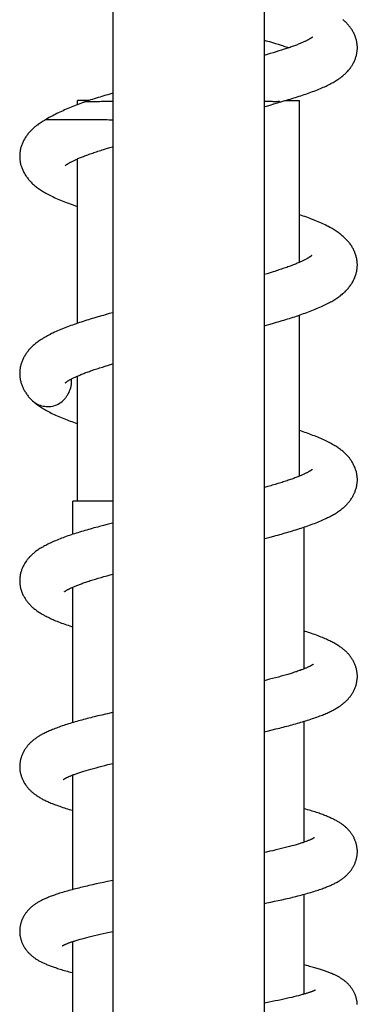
# Model space of a CAD drawing. Header units: millimetres. Extents: x 160 to 318, y 73 to 291.
# Tile 86 of 129: x 173 to 177, y 247 to 258. Entities that reach past the tile are written whole.
import ezdxf

# ---------------------------------------------------------------- set-up
doc = ezdxf.new("R2010")
doc.units = ezdxf.units.MM
doc.header["$LTSCALE"] = 30.734
doc.layers.get('0').update_dxf_attribs({"linetype": 'CONTINUOUS'})

msp = doc.modelspace()

# ---------------------------------------------------------------- linework, layer by layer
at = {"color": 7, "linetype": 'Continuous'}
for p, q in [((174.196, 268.693), (174.196, 243.137)), ((175.896, 268.693), (175.896, 243.137)), ((175.896, 257.417), (175.921, 257.41)), ((175.921, 257.41), (175.956, 257.4)), ((175.956, 257.4), (175.991, 257.39)), ((175.991, 257.39), (176.024, 257.38)), ((176.024, 257.38), (176.056, 257.37)), ((176.063, 257.295), (176.031, 257.285)), ((176.093, 257.304), (176.063, 257.295)), ((176.122, 257.314), (176.093, 257.304)), ((175.93, 257.256), (175.896, 257.246)), ((175.965, 257.266), (175.93, 257.256)), ((175.999, 257.276), (175.965, 257.266)), ((176.031, 257.285), (175.999, 257.276)), ((173.796, 256.692), (173.796, 256.737)), ((173.921, 256.737), (173.796, 256.737)), ((174.196, 256.82), (174.159, 256.809)), ((176.13, 256.737), (176.296, 256.737)), ((176.296, 254.92), (176.296, 256.737)), ((173.869, 256.72), (173.842, 256.71)), ((175.896, 256.666), (175.923, 256.674)), ((175.923, 256.674), (175.966, 256.687)), ((175.966, 256.687), (176.008, 256.7)), ((176.008, 256.7), (176.049, 256.713)), ((176.049, 256.713), (176.077, 256.722)), ((174.09, 256.188), (174.124, 256.198)), ((174.124, 256.198), (174.159, 256.209)), ((173.796, 254.234), (173.796, 256.082)), ((175.931, 254.792), (175.896, 254.782)), ((175.966, 254.803), (175.931, 254.792)), ((175.999, 254.813), (175.966, 254.803)), ((174.154, 254.343), (174.11, 254.33)), ((174.196, 254.354), (174.154, 254.343)), ((176.296, 252.517), (176.296, 254.327)), ((175.896, 254.207), (175.949, 254.222)), ((175.949, 254.222), (175.992, 254.234)), ((174.078, 253.743), (174.11, 253.754)), ((174.11, 253.754), (174.144, 253.764)), ((173.796, 252.237), (173.796, 253.641)), ((173.658, 253.565), (173.658, 253.565)), ((176.053, 252.433), (176.022, 252.424)), ((175.972, 252.409), (175.938, 252.4)), ((173.746, 251.863), (173.746, 252.237)), ((174.196, 252.237), (173.746, 252.237)), ((174.088, 251.962), (174.045, 251.951)), ((174.131, 251.973), (174.088, 251.962)), ((176.346, 250.35), (176.346, 251.944)), ((175.896, 251.814), (175.92, 251.82)), ((175.92, 251.82), (175.964, 251.831)), ((175.964, 251.831), (176.008, 251.843)), ((173.999, 251.36), (174.03, 251.369)), ((174.03, 251.369), (174.062, 251.379)), ((174.062, 251.379), (174.095, 251.388)), ((174.095, 251.388), (174.129, 251.398)), ((174.129, 251.398), (174.164, 251.407)), ((174.164, 251.407), (174.196, 251.416)), ((173.746, 249.747), (173.746, 251.27)), ((175.924, 250.224), (175.896, 250.217)), ((175.959, 250.233), (175.924, 250.224)), ((175.993, 250.241), (175.959, 250.233)), ((176.026, 250.25), (175.993, 250.241)), ((176.058, 250.258), (176.026, 250.25)), ((176.089, 250.267), (176.058, 250.258)), ((176.119, 250.275), (176.089, 250.267)), ((174.027, 249.822), (173.986, 249.812)), ((174.069, 249.832), (174.027, 249.822)), ((175.896, 249.644), (175.945, 249.655)), ((175.945, 249.655), (175.988, 249.665)), ((175.988, 249.665), (176.03, 249.675)), ((176.03, 249.675), (176.072, 249.686)), ((176.346, 248.402), (176.346, 249.761)), ((173.893, 249.208), (173.92, 249.216)), ((173.92, 249.216), (173.948, 249.224)), ((173.948, 249.224), (173.977, 249.232)), ((173.977, 249.232), (174.007, 249.24)), ((174.007, 249.24), (174.039, 249.249)), ((174.039, 249.249), (174.071, 249.257)), ((174.071, 249.257), (174.105, 249.266)), ((174.105, 249.266), (174.14, 249.274)), ((174.14, 249.274), (174.175, 249.283)), ((174.175, 249.283), (174.196, 249.288)), ((173.746, 247.871), (173.746, 249.159)), ((173.868, 249.201), (173.893, 249.208)), ((176.093, 248.33), (176.062, 248.323)), ((176.123, 248.338), (176.093, 248.33)), ((176.153, 248.345), (176.123, 248.338)), ((176.181, 248.353), (176.153, 248.345)), ((176.207, 248.36), (176.181, 248.353)), ((176.233, 248.367), (176.207, 248.36)), ((175.925, 248.292), (175.896, 248.286)), ((175.961, 248.3), (175.925, 248.292)), ((175.996, 248.307), (175.961, 248.3)), ((176.029, 248.315), (175.996, 248.307)), ((176.062, 248.323), (176.029, 248.315)), ((173.966, 247.924), (173.926, 247.915)), ((174.007, 247.933), (173.966, 247.924)), ((174.049, 247.942), (174.007, 247.933)), ((174.09, 247.95), (174.049, 247.942)), ((174.133, 247.959), (174.09, 247.95)), ((176.346, 246.694), (176.346, 247.817)), ((175.896, 247.713), (175.929, 247.72)), ((175.929, 247.72), (175.972, 247.729)), ((175.972, 247.729), (176.014, 247.738)), ((176.014, 247.738), (176.056, 247.747)), ((176.056, 247.747), (176.097, 247.756)), ((176.097, 247.756), (176.138, 247.765)), ((173.875, 247.325), (173.901, 247.332)), ((173.901, 247.332), (173.929, 247.339)), ((173.929, 247.339), (173.958, 247.346)), ((173.958, 247.346), (173.988, 247.353)), ((173.988, 247.353), (174.02, 247.361)), ((174.02, 247.361), (174.052, 247.368)), ((174.052, 247.368), (174.086, 247.376)), ((174.086, 247.376), (174.121, 247.384)), ((174.121, 247.384), (174.156, 247.391)), ((174.156, 247.391), (174.196, 247.4)), ((173.746, 246.235), (173.746, 247.287)), ((173.826, 247.311), (173.85, 247.318)), ((173.85, 247.318), (173.875, 247.325)), ((176.259, 246.671), (176.233, 246.665)), ((176.282, 246.677), (176.259, 246.671)), ((175.917, 246.598), (175.896, 246.594)), ((175.953, 246.605), (175.917, 246.598)), ((175.988, 246.612), (175.953, 246.605)), ((176.023, 246.618), (175.988, 246.612)), ((176.056, 246.625), (176.023, 246.618)), ((176.089, 246.632), (176.056, 246.625)), ((176.12, 246.639), (176.089, 246.632)), ((176.15, 246.645), (176.12, 246.639)), ((176.179, 246.652), (176.15, 246.645)), ((176.207, 246.658), (176.179, 246.652)), ((176.233, 246.665), (176.207, 246.658))]:
    msp.add_line(p, q, dxfattribs=at)
for points in [[(176.946, 257.331), (176.946, 257.338), (176.946, 257.347), (176.945, 257.355), (176.944, 257.364), (176.943, 257.373), (176.942, 257.382), (176.941, 257.391), (176.939, 257.4), (176.937, 257.409), (176.935, 257.418), (176.933, 257.427), (176.93, 257.436), (176.927, 257.445), (176.924, 257.454), (176.921, 257.463), (176.917, 257.471), (176.913, 257.48), (176.909, 257.489), (176.905, 257.498), (176.9, 257.506), (176.896, 257.515), (176.891, 257.523), (176.886, 257.531), (176.881, 257.539), (176.875, 257.547), (176.87, 257.555), (176.864, 257.563), (176.858, 257.57), (176.852, 257.578), (176.846, 257.585), (176.84, 257.593), (176.833, 257.6), (176.826, 257.607), (176.819, 257.614), (176.812, 257.621), (176.805, 257.628), (176.797, 257.635), (176.789, 257.641), (176.781, 257.648)], [(176.44, 257.45), (176.44, 257.45), (176.44, 257.45), (176.44, 257.45), (176.44, 257.45), (176.439, 257.449), (176.438, 257.449), (176.437, 257.448), (176.436, 257.447), (176.434, 257.446), (176.433, 257.444), (176.431, 257.443), (176.429, 257.442), (176.426, 257.44), (176.423, 257.438), (176.42, 257.436), (176.417, 257.434), (176.413, 257.432), (176.409, 257.43), (176.405, 257.427), (176.401, 257.425), (176.396, 257.422), (176.39, 257.419), (176.385, 257.416), (176.379, 257.413), (176.372, 257.41), (176.366, 257.407), (176.359, 257.403), (176.352, 257.4), (176.344, 257.397), (176.336, 257.393), (176.328, 257.389), (176.319, 257.386), (176.31, 257.382), (176.301, 257.378), (176.291, 257.374), (176.281, 257.37), (176.271, 257.366), (176.26, 257.362), (176.249, 257.358), (176.238, 257.353), (176.226, 257.349), (176.214, 257.345), (176.202, 257.341), (176.189, 257.336), (176.176, 257.332), (176.163, 257.327), (176.15, 257.323), (176.136, 257.318), (176.122, 257.314)], [(176.056, 257.37), (176.087, 257.361), (176.102, 257.356), (176.117, 257.351), (176.131, 257.346), (176.145, 257.342), (176.159, 257.337), (176.172, 257.333), (176.176, 257.331)], [(176.077, 256.722), (176.088, 256.725), (176.109, 256.731), (176.13, 256.737), (176.15, 256.743), (176.171, 256.749), (176.191, 256.755), (176.211, 256.761), (176.231, 256.767), (176.251, 256.773), (176.27, 256.78), (176.29, 256.786), (176.309, 256.792), (176.328, 256.798), (176.347, 256.805), (176.366, 256.811), (176.385, 256.818), (176.404, 256.824), (176.423, 256.831), (176.441, 256.838), (176.46, 256.845), (176.478, 256.852), (176.496, 256.859), (176.513, 256.866), (176.53, 256.873), (176.547, 256.88), (176.563, 256.887), (176.579, 256.894), (176.594, 256.901), (176.608, 256.908), (176.623, 256.915), (176.636, 256.922), (176.649, 256.929), (176.662, 256.936), (176.674, 256.942), (176.686, 256.949), (176.697, 256.956), (176.708, 256.962), (176.718, 256.969), (176.728, 256.975), (176.738, 256.982), (176.747, 256.989), (176.756, 256.995), (176.765, 257.002), (176.773, 257.008), (176.782, 257.015), (176.79, 257.022), (176.797, 257.029), (176.805, 257.035), (176.812, 257.042), (176.82, 257.049), (176.827, 257.056), (176.833, 257.063), (176.84, 257.07), (176.846, 257.078), (176.852, 257.085), (176.858, 257.092), (176.864, 257.1), (176.87, 257.108), (176.875, 257.116), (176.881, 257.124), (176.886, 257.132), (176.891, 257.14), (176.896, 257.148), (176.9, 257.157), (176.905, 257.165), (176.909, 257.174), (176.913, 257.183), (176.917, 257.191), (176.921, 257.2), (176.924, 257.209), (176.927, 257.218), (176.93, 257.227), (176.933, 257.236), (176.935, 257.245), (176.937, 257.254), (176.939, 257.263), (176.941, 257.272), (176.942, 257.281), (176.943, 257.29), (176.944, 257.299), (176.945, 257.308), (176.946, 257.316), (176.946, 257.325), (176.946, 257.331)], [(174.159, 256.809), (174.137, 256.803), (174.115, 256.797), (174.093, 256.79), (174.071, 256.784), (174.05, 256.777), (174.028, 256.771), (174.007, 256.764), (173.986, 256.758), (173.965, 256.751), (173.944, 256.745), (173.923, 256.738), (173.903, 256.731), (173.869, 256.72)], [(173.842, 256.71), (173.822, 256.702), (173.803, 256.694), (173.783, 256.687), (173.764, 256.679), (173.745, 256.672), (173.726, 256.664), (173.708, 256.656), (173.689, 256.648), (173.671, 256.64), (173.652, 256.632), (173.634, 256.624), (173.616, 256.616), (173.598, 256.608), (173.581, 256.599), (173.563, 256.591), (173.546, 256.582), (173.529, 256.573), (173.512, 256.564), (173.494, 256.555), (173.477, 256.546), (173.46, 256.536), (173.443, 256.526), (173.435, 256.521)], [(173.435, 256.521), (173.424, 256.515), (173.411, 256.508), (173.399, 256.5), (173.388, 256.493), (173.376, 256.485), (173.366, 256.478), (173.355, 256.471), (173.345, 256.463), (173.335, 256.456), (173.326, 256.448), (173.316, 256.441), (173.307, 256.433), (173.299, 256.425), (173.291, 256.418), (173.282, 256.41), (173.275, 256.402), (173.267, 256.395), (173.26, 256.387), (173.253, 256.379), (173.246, 256.371), (173.239, 256.363), (173.233, 256.354), (173.227, 256.346), (173.221, 256.338), (173.215, 256.329), (173.209, 256.32), (173.204, 256.312), (173.199, 256.303), (173.194, 256.294), (173.189, 256.285), (173.185, 256.276), (173.18, 256.267), (173.176, 256.258), (173.173, 256.248), (173.169, 256.239), (173.166, 256.229), (173.163, 256.22), (173.16, 256.211), (173.157, 256.201), (173.155, 256.192), (173.153, 256.182), (173.151, 256.173), (173.15, 256.164), (173.149, 256.154), (173.148, 256.145), (173.147, 256.136), (173.146, 256.127), (173.146, 256.118), (173.146, 256.111)], [(173.659, 256.006), (173.659, 256.006), (173.659, 256.006), (173.659, 256.006), (173.659, 256.006), (173.66, 256.007), (173.66, 256.007), (173.661, 256.008), (173.662, 256.009), (173.664, 256.01), (173.665, 256.011), (173.667, 256.013), (173.669, 256.014), (173.671, 256.016), (173.674, 256.018), (173.677, 256.02), (173.68, 256.022), (173.683, 256.024), (173.687, 256.026), (173.691, 256.029), (173.695, 256.031), (173.7, 256.034), (173.705, 256.037), (173.71, 256.04), (173.716, 256.044), (173.722, 256.047), (173.729, 256.05), (173.736, 256.054), (173.743, 256.057), (173.75, 256.061), (173.758, 256.065), (173.766, 256.069), (173.774, 256.073), (173.783, 256.077), (173.792, 256.081), (173.802, 256.085), (173.811, 256.089), (173.821, 256.093), (173.832, 256.097), (173.843, 256.102), (173.854, 256.106), (173.865, 256.111), (173.877, 256.115), (173.889, 256.12), (173.901, 256.125), (173.914, 256.129), (173.927, 256.134), (173.94, 256.139), (173.954, 256.143), (173.968, 256.148), (173.982, 256.153), (173.997, 256.158), (174.011, 256.163), (174.026, 256.168), (174.042, 256.173), (174.058, 256.178), (174.074, 256.183), (174.09, 256.188)], [(174.159, 256.209), (174.195, 256.219), (174.196, 256.22)], [(173.146, 256.111), (173.146, 256.105), (173.146, 256.096), (173.147, 256.086), (173.148, 256.077), (173.149, 256.068), (173.15, 256.059), (173.151, 256.05), (173.153, 256.04), (173.155, 256.031), (173.157, 256.021), (173.16, 256.012), (173.163, 256.003), (173.166, 255.993), (173.169, 255.984), (173.173, 255.974), (173.176, 255.965), (173.18, 255.956), (173.185, 255.947), (173.189, 255.937), (173.194, 255.928), (173.199, 255.919), (173.204, 255.911), (173.209, 255.902), (173.215, 255.893), (173.221, 255.885), (173.227, 255.876), (173.233, 255.868), (173.24, 255.859), (173.246, 255.851), (173.253, 255.843), (173.261, 255.835), (173.268, 255.827), (173.276, 255.819), (173.284, 255.811), (173.292, 255.803), (173.3, 255.796), (173.309, 255.788), (173.318, 255.78), (173.327, 255.773), (173.337, 255.765), (173.347, 255.758), (173.358, 255.75), (173.368, 255.743), (173.379, 255.735), (173.391, 255.727), (173.403, 255.72), (173.416, 255.712), (173.429, 255.705), (173.442, 255.697), (173.456, 255.689), (173.471, 255.682), (173.486, 255.674), (173.501, 255.666), (173.518, 255.658), (173.534, 255.65), (173.551, 255.642), (173.569, 255.634), (173.587, 255.627), (173.605, 255.619), (173.623, 255.612), (173.642, 255.604), (173.66, 255.597), (173.679, 255.59), (173.697, 255.583), (173.716, 255.576), (173.735, 255.569), (173.754, 255.562), (173.774, 255.555), (173.793, 255.549), (173.796, 255.548)], [(176.946, 254.891), (176.946, 254.898), (176.945, 254.907), (176.945, 254.916), (176.944, 254.925), (176.943, 254.934), (176.942, 254.943), (176.94, 254.952), (176.939, 254.962), (176.937, 254.971), (176.934, 254.981), (176.932, 254.99), (176.929, 254.999), (176.926, 255.009), (176.923, 255.018), (176.919, 255.028), (176.916, 255.037), (176.912, 255.046), (176.907, 255.055), (176.903, 255.064), (176.898, 255.074), (176.893, 255.083), (176.888, 255.091), (176.883, 255.1), (176.877, 255.109), (176.871, 255.117), (176.865, 255.126), (176.859, 255.134), (176.853, 255.142), (176.846, 255.15), (176.839, 255.158), (176.832, 255.166), (176.825, 255.174), (176.818, 255.181), (176.81, 255.189), (176.802, 255.196), (176.794, 255.204), (176.786, 255.211), (176.777, 255.219), (176.768, 255.226), (176.759, 255.234), (176.749, 255.241), (176.74, 255.248), (176.729, 255.255), (176.719, 255.263), (176.708, 255.27), (176.697, 255.277), (176.685, 255.284), (176.673, 255.291), (176.661, 255.299), (176.648, 255.306), (176.635, 255.313), (176.621, 255.321), (176.606, 255.328), (176.591, 255.336), (176.575, 255.344), (176.558, 255.351), (176.541, 255.359), (176.524, 255.367), (176.506, 255.375), (176.487, 255.383), (176.469, 255.39), (176.451, 255.398), (176.432, 255.405), (176.414, 255.412), (176.395, 255.419), (176.376, 255.426), (176.357, 255.433), (176.338, 255.44), (176.319, 255.446), (176.3, 255.453), (176.296, 255.454)], [(176.433, 254.996), (176.434, 254.996), (176.433, 254.996), (176.433, 254.996), (176.433, 254.996), (176.432, 254.995), (176.432, 254.995), (176.431, 254.994), (176.43, 254.993), (176.428, 254.992), (176.427, 254.991), (176.425, 254.989), (176.423, 254.988), (176.421, 254.986), (176.418, 254.984), (176.415, 254.982), (176.412, 254.98), (176.409, 254.978), (176.405, 254.976), (176.401, 254.973), (176.397, 254.97), (176.392, 254.968), (176.387, 254.965), (176.381, 254.962), (176.376, 254.958), (176.369, 254.955), (176.363, 254.952), (176.356, 254.948), (176.349, 254.944), (176.341, 254.941), (176.333, 254.937), (176.325, 254.933), (176.317, 254.929), (176.308, 254.925), (176.299, 254.921), (176.29, 254.917), (176.28, 254.913), (176.27, 254.909), (176.259, 254.904), (176.249, 254.9), (176.238, 254.896), (176.226, 254.891), (176.215, 254.887), (176.203, 254.882), (176.19, 254.877), (176.177, 254.873), (176.164, 254.868), (176.151, 254.863), (176.137, 254.858), (176.123, 254.853), (176.109, 254.849), (176.094, 254.844), (176.079, 254.839), (176.063, 254.834), (176.048, 254.828), (176.032, 254.823), (176.016, 254.818), (175.999, 254.813)], [(175.992, 254.234), (176.014, 254.24), (176.035, 254.246), (176.056, 254.252), (176.078, 254.258), (176.099, 254.265), (176.119, 254.271), (176.14, 254.277), (176.161, 254.284), (176.181, 254.29), (176.202, 254.296), (176.222, 254.303), (176.242, 254.309), (176.262, 254.316), (176.282, 254.322), (176.301, 254.329), (176.321, 254.336), (176.34, 254.343), (176.359, 254.349), (176.378, 254.356), (176.397, 254.363), (176.415, 254.37), (176.434, 254.377), (176.452, 254.384), (176.47, 254.392), (176.488, 254.399), (176.506, 254.407), (176.524, 254.414), (176.541, 254.422), (176.557, 254.43), (176.573, 254.437), (176.589, 254.445), (176.604, 254.452), (176.618, 254.46), (176.632, 254.467), (176.645, 254.474), (176.658, 254.481), (176.67, 254.488), (176.682, 254.495), (176.693, 254.502), (176.704, 254.509), (176.715, 254.516), (176.726, 254.524), (176.736, 254.531), (176.746, 254.538), (176.755, 254.545), (176.765, 254.553), (176.774, 254.56), (176.783, 254.568), (176.792, 254.575), (176.8, 254.583), (176.808, 254.59), (176.816, 254.598), (176.824, 254.606), (176.831, 254.614), (176.838, 254.622), (176.845, 254.631), (176.852, 254.639), (176.859, 254.647), (176.865, 254.656), (176.871, 254.665), (176.877, 254.673), (176.883, 254.682), (176.888, 254.691), (176.894, 254.7), (176.898, 254.709), (176.903, 254.718), (176.907, 254.727), (176.912, 254.736), (176.916, 254.745), (176.919, 254.754), (176.923, 254.764), (176.926, 254.773), (176.929, 254.783), (176.932, 254.792), (176.934, 254.801), (176.937, 254.811), (176.939, 254.82), (176.94, 254.829), (176.942, 254.839), (176.943, 254.848), (176.944, 254.857), (176.945, 254.866), (176.945, 254.875), (176.946, 254.884), (176.946, 254.891)], [(174.11, 254.33), (174.089, 254.324), (174.067, 254.318), (174.046, 254.312), (174.025, 254.306), (174.003, 254.3), (173.982, 254.293), (173.962, 254.287), (173.941, 254.281), (173.92, 254.274), (173.9, 254.268), (173.879, 254.261), (173.859, 254.255), (173.839, 254.248), (173.819, 254.242), (173.799, 254.235), (173.78, 254.228), (173.76, 254.222), (173.741, 254.215), (173.722, 254.208), (173.703, 254.201), (173.684, 254.194), (173.666, 254.187), (173.647, 254.18), (173.628, 254.172), (173.61, 254.165), (173.591, 254.157), (173.573, 254.149), (173.555, 254.141), (173.538, 254.133), (173.521, 254.125), (173.505, 254.118), (173.49, 254.11), (173.475, 254.102), (173.461, 254.095), (173.447, 254.088), (173.434, 254.08), (173.422, 254.073), (173.41, 254.066), (173.398, 254.058), (173.387, 254.051), (173.376, 254.044), (173.365, 254.037), (173.355, 254.029), (173.345, 254.022), (173.335, 254.015), (173.326, 254.007), (173.316, 254), (173.308, 253.993), (173.299, 253.985), (173.291, 253.978), (173.283, 253.97), (173.275, 253.962), (173.268, 253.955), (173.261, 253.947), (173.254, 253.939), (173.247, 253.931), (173.24, 253.923), (173.234, 253.915), (173.228, 253.907), (173.222, 253.898), (173.216, 253.89), (173.21, 253.881), (173.205, 253.872), (173.199, 253.863), (173.194, 253.854), (173.19, 253.845), (173.185, 253.836), (173.181, 253.827), (173.177, 253.817), (173.173, 253.808), (173.169, 253.799), (173.166, 253.789), (173.163, 253.78), (173.16, 253.77), (173.158, 253.761), (173.155, 253.751), (173.153, 253.742), (173.152, 253.732), (173.15, 253.723), (173.149, 253.714), (173.148, 253.705), (173.147, 253.695), (173.146, 253.686), (173.146, 253.677), (173.146, 253.671)], [(174.144, 253.764), (174.179, 253.774), (174.196, 253.779)], [(173.146, 253.671), (173.146, 253.664), (173.146, 253.655), (173.147, 253.646), (173.148, 253.637), (173.149, 253.627), (173.15, 253.618), (173.151, 253.609), (173.153, 253.599), (173.155, 253.59), (173.158, 253.58), (173.16, 253.571), (173.163, 253.561), (173.166, 253.552), (173.169, 253.543), (173.173, 253.533), (173.177, 253.524), (173.181, 253.515), (173.185, 253.505), (173.189, 253.496), (173.194, 253.487), (173.199, 253.478), (173.204, 253.469), (173.21, 253.46), (173.216, 253.452), (173.221, 253.443), (173.228, 253.434), (173.234, 253.426), (173.241, 253.417), (173.247, 253.409), (173.254, 253.401), (173.262, 253.393), (173.269, 253.385), (173.277, 253.377), (173.284, 253.37)], [(173.658, 253.565), (173.659, 253.565), (173.659, 253.565), (173.659, 253.566), (173.66, 253.566), (173.661, 253.567), (173.662, 253.568), (173.663, 253.569), (173.664, 253.57), (173.666, 253.571), (173.668, 253.573), (173.67, 253.574), (173.672, 253.576), (173.675, 253.578), (173.678, 253.58), (173.681, 253.582), (173.685, 253.584), (173.688, 253.587), (173.692, 253.589), (173.697, 253.592), (173.702, 253.595), (173.707, 253.598), (173.713, 253.601), (173.718, 253.604), (173.725, 253.607), (173.731, 253.611), (173.738, 253.614), (173.745, 253.618), (173.753, 253.622), (173.761, 253.625), (173.769, 253.629), (173.777, 253.633), (173.786, 253.637), (173.795, 253.641), (173.804, 253.645), (173.814, 253.649), (173.824, 253.653), (173.834, 253.658), (173.845, 253.662), (173.856, 253.666), (173.868, 253.671), (173.88, 253.676), (173.892, 253.68), (173.904, 253.685), (173.917, 253.689), (173.93, 253.694), (173.943, 253.699), (173.957, 253.704), (173.971, 253.709), (173.986, 253.714), (174, 253.718), (174.015, 253.723), (174.03, 253.728), (174.046, 253.733), (174.062, 253.738), (174.078, 253.743)], [(173.284, 253.37), (173.291, 253.363), (173.3, 253.355), (173.309, 253.348), (173.318, 253.34), (173.327, 253.332), (173.337, 253.325), (173.347, 253.317), (173.357, 253.31), (173.368, 253.302), (173.379, 253.295), (173.391, 253.287), (173.403, 253.28), (173.415, 253.272), (173.428, 253.265), (173.441, 253.257), (173.455, 253.249), (173.47, 253.242), (173.485, 253.234), (173.5, 253.226), (173.517, 253.218), (173.534, 253.21), (173.551, 253.202), (173.569, 253.194), (173.587, 253.187), (173.605, 253.179), (173.624, 253.171), (173.642, 253.164), (173.66, 253.157), (173.679, 253.15), (173.697, 253.143), (173.716, 253.136), (173.734, 253.129), (173.753, 253.122), (173.772, 253.116), (173.791, 253.109), (173.796, 253.108)], [(176.946, 252.476), (176.946, 252.482), (176.946, 252.491), (176.945, 252.5), (176.944, 252.509), (176.943, 252.518), (176.942, 252.527), (176.941, 252.536), (176.939, 252.545), (176.937, 252.554), (176.935, 252.564), (176.932, 252.573), (176.93, 252.582), (176.927, 252.591), (176.923, 252.6), (176.92, 252.61), (176.916, 252.619), (176.912, 252.628), (176.908, 252.637), (176.904, 252.645), (176.899, 252.654), (176.895, 252.663), (176.89, 252.671), (176.884, 252.68), (176.879, 252.688), (176.873, 252.697), (176.868, 252.705), (176.862, 252.713), (176.856, 252.721), (176.849, 252.729), (176.843, 252.736), (176.836, 252.744), (176.829, 252.752), (176.822, 252.759), (176.814, 252.767), (176.806, 252.774), (176.799, 252.781), (176.79, 252.789), (176.782, 252.796), (176.773, 252.803), (176.764, 252.81), (176.755, 252.817), (176.745, 252.824), (176.735, 252.831), (176.725, 252.838), (176.714, 252.845), (176.703, 252.852), (176.692, 252.859), (176.681, 252.866), (176.668, 252.873), (176.656, 252.88), (176.643, 252.887), (176.629, 252.894), (176.615, 252.902), (176.6, 252.909), (176.585, 252.916), (176.569, 252.924), (176.552, 252.931), (176.535, 252.939), (176.518, 252.946), (176.5, 252.953), (176.482, 252.961), (176.464, 252.968), (176.446, 252.975), (176.428, 252.982), (176.41, 252.988), (176.392, 252.995), (176.373, 253.002), (176.354, 253.008), (176.336, 253.015), (176.316, 253.021), (176.297, 253.028), (176.296, 253.028)], [(176.439, 252.592), (176.439, 252.592), (176.439, 252.592), (176.439, 252.592), (176.438, 252.591), (176.438, 252.591), (176.437, 252.59), (176.437, 252.59), (176.436, 252.589), (176.434, 252.588), (176.433, 252.587), (176.431, 252.586), (176.43, 252.585), (176.428, 252.583), (176.425, 252.581), (176.423, 252.58), (176.42, 252.578), (176.417, 252.576), (176.413, 252.574), (176.409, 252.572), (176.405, 252.569), (176.401, 252.567), (176.396, 252.564), (176.391, 252.561), (176.385, 252.558), (176.38, 252.555), (176.373, 252.552), (176.367, 252.549), (176.36, 252.545), (176.353, 252.542), (176.346, 252.539), (176.338, 252.535), (176.33, 252.532), (176.322, 252.528), (176.313, 252.524), (176.304, 252.52), (176.295, 252.517), (176.285, 252.513), (176.275, 252.509), (176.264, 252.504), (176.254, 252.5), (176.242, 252.496), (176.231, 252.492), (176.219, 252.488), (176.207, 252.483), (176.195, 252.479), (176.182, 252.474), (176.169, 252.47), (176.155, 252.465), (176.141, 252.461), (176.127, 252.456), (176.113, 252.452), (176.099, 252.447), (176.084, 252.442), (176.069, 252.438), (176.053, 252.433)], [(176.022, 252.424), (175.989, 252.414), (175.972, 252.409)], [(176.008, 251.843), (176.029, 251.849), (176.05, 251.855), (176.072, 251.86), (176.093, 251.866), (176.113, 251.872), (176.134, 251.878), (176.154, 251.884), (176.175, 251.89), (176.195, 251.896), (176.215, 251.902), (176.235, 251.908), (176.255, 251.914), (176.275, 251.92), (176.294, 251.927), (176.314, 251.933), (176.333, 251.939), (176.352, 251.946), (176.371, 251.952), (176.39, 251.959), (176.409, 251.966), (176.428, 251.972), (176.446, 251.979), (176.464, 251.986), (176.482, 251.993), (176.5, 252), (176.517, 252.007), (176.534, 252.014), (176.551, 252.022), (176.567, 252.029), (176.583, 252.036), (176.598, 252.043), (176.612, 252.05), (176.626, 252.057), (176.639, 252.064), (176.652, 252.071), (176.665, 252.078), (176.677, 252.084), (176.688, 252.091), (176.699, 252.098), (176.71, 252.105), (176.721, 252.111), (176.731, 252.118), (176.741, 252.125), (176.75, 252.132), (176.759, 252.139), (176.768, 252.146), (176.777, 252.153), (176.785, 252.159), (176.793, 252.166), (176.801, 252.173), (176.809, 252.181), (176.816, 252.188), (176.823, 252.195), (176.83, 252.202), (176.837, 252.21), (176.844, 252.217), (176.85, 252.224), (176.856, 252.232), (176.862, 252.24), (176.868, 252.248), (176.874, 252.256), (176.879, 252.264), (176.885, 252.272), (176.89, 252.28), (176.895, 252.289), (176.899, 252.298), (176.904, 252.306), (176.908, 252.315), (176.912, 252.324), (176.916, 252.333), (176.92, 252.342), (176.923, 252.351), (176.927, 252.361), (176.93, 252.37), (176.932, 252.379), (176.935, 252.388), (176.937, 252.397), (176.939, 252.407), (176.941, 252.416), (176.942, 252.425), (176.943, 252.434), (176.944, 252.443), (176.945, 252.452), (176.946, 252.461), (176.946, 252.469), (176.946, 252.476)], [(175.938, 252.4), (175.902, 252.39), (175.896, 252.388)], [(174.196, 251.99), (174.174, 251.985), (174.131, 251.973)], [(174.045, 251.951), (174.024, 251.945), (174.003, 251.94), (173.982, 251.934), (173.961, 251.928), (173.941, 251.922), (173.92, 251.916), (173.9, 251.911), (173.88, 251.905), (173.86, 251.899), (173.84, 251.893), (173.821, 251.887), (173.801, 251.881), (173.782, 251.875), (173.763, 251.869), (173.744, 251.863), (173.725, 251.856), (173.707, 251.85), (173.688, 251.844), (173.67, 251.837), (173.652, 251.831), (173.634, 251.824), (173.617, 251.818), (173.6, 251.811), (173.583, 251.805), (173.567, 251.798), (173.551, 251.791), (173.535, 251.785), (173.52, 251.778), (173.505, 251.772), (173.491, 251.765), (173.477, 251.759), (173.464, 251.752), (173.452, 251.746), (173.439, 251.739), (173.427, 251.733), (173.416, 251.727), (173.405, 251.72), (173.394, 251.714), (173.383, 251.708), (173.373, 251.702), (173.363, 251.695), (173.354, 251.689), (173.344, 251.682), (173.335, 251.676), (173.326, 251.669), (173.318, 251.662), (173.309, 251.656), (173.301, 251.649), (173.294, 251.642), (173.286, 251.636), (173.279, 251.629), (173.271, 251.622), (173.265, 251.615), (173.258, 251.608), (173.251, 251.6), (173.245, 251.593), (173.239, 251.586), (173.233, 251.578), (173.227, 251.571), (173.221, 251.563), (173.216, 251.555), (173.211, 251.548), (173.205, 251.54), (173.2, 251.531), (173.196, 251.523), (173.191, 251.515), (173.187, 251.506), (173.183, 251.498), (173.179, 251.489), (173.175, 251.48), (173.171, 251.472), (173.168, 251.463), (173.165, 251.454), (173.162, 251.445), (173.159, 251.436), (173.157, 251.427), (173.155, 251.418), (173.153, 251.409), (173.151, 251.4), (173.15, 251.391), (173.149, 251.382), (173.148, 251.373), (173.147, 251.365), (173.146, 251.356), (173.146, 251.348), (173.146, 251.341)], [(173.146, 251.341), (173.146, 251.335), (173.146, 251.326), (173.147, 251.317), (173.148, 251.309), (173.149, 251.3), (173.15, 251.291), (173.151, 251.282), (173.153, 251.273), (173.155, 251.264), (173.157, 251.255), (173.159, 251.246), (173.162, 251.237), (173.165, 251.228), (173.168, 251.219), (173.171, 251.211), (173.175, 251.202), (173.179, 251.193), (173.183, 251.184), (173.187, 251.176), (173.191, 251.167), (173.196, 251.159), (173.201, 251.151), (173.206, 251.143), (173.211, 251.135), (173.216, 251.127), (173.221, 251.119), (173.227, 251.112), (173.233, 251.104), (173.238, 251.097), (173.244, 251.09), (173.251, 251.083), (173.257, 251.076), (173.263, 251.069), (173.27, 251.062), (173.277, 251.056), (173.284, 251.049), (173.291, 251.042), (173.299, 251.036), (173.307, 251.029), (173.315, 251.023), (173.323, 251.016), (173.331, 251.01), (173.34, 251.004), (173.349, 250.997), (173.358, 250.991), (173.368, 250.985), (173.377, 250.979), (173.387, 250.973), (173.398, 250.967), (173.408, 250.96), (173.42, 250.954), (173.431, 250.948), (173.443, 250.942), (173.455, 250.936), (173.467, 250.93), (173.48, 250.924), (173.494, 250.917), (173.507, 250.911), (173.522, 250.905), (173.536, 250.899), (173.551, 250.892), (173.567, 250.886), (173.583, 250.879), (173.6, 250.873), (173.618, 250.866), (173.636, 250.86), (173.654, 250.853), (173.673, 250.847), (173.691, 250.84), (173.71, 250.834), (173.729, 250.828), (173.746, 250.822)], [(173.649, 251.217), (173.649, 251.217), (173.649, 251.217), (173.649, 251.217), (173.649, 251.217), (173.65, 251.217), (173.65, 251.218), (173.651, 251.218), (173.652, 251.219), (173.653, 251.22), (173.655, 251.221), (173.656, 251.222), (173.658, 251.224), (173.66, 251.225), (173.663, 251.227), (173.665, 251.228), (173.668, 251.23), (173.671, 251.232), (173.675, 251.234), (173.678, 251.236), (173.682, 251.238), (173.686, 251.241), (173.691, 251.243), (173.695, 251.245), (173.7, 251.248), (173.706, 251.251), (173.711, 251.254), (173.717, 251.257), (173.724, 251.26), (173.731, 251.263), (173.738, 251.266), (173.746, 251.27), (173.754, 251.273), (173.763, 251.277), (173.771, 251.281), (173.78, 251.284), (173.79, 251.288), (173.8, 251.292), (173.81, 251.296), (173.82, 251.3), (173.831, 251.304), (173.842, 251.308), (173.853, 251.312), (173.865, 251.316), (173.877, 251.32), (173.889, 251.325), (173.901, 251.329), (173.914, 251.333), (173.928, 251.338), (173.941, 251.342), (173.955, 251.346), (173.97, 251.351), (173.984, 251.356), (173.999, 251.36)], [(176.946, 250.266), (176.946, 250.273), (176.946, 250.281), (176.945, 250.289), (176.944, 250.298), (176.943, 250.306), (176.942, 250.315), (176.941, 250.324), (176.939, 250.333), (176.937, 250.341), (176.935, 250.35), (176.933, 250.359), (176.93, 250.368), (176.928, 250.376), (176.925, 250.385), (176.921, 250.394), (176.918, 250.402), (176.914, 250.411), (176.91, 250.419), (176.906, 250.427), (176.902, 250.436), (176.898, 250.444), (176.893, 250.452), (176.888, 250.46), (176.883, 250.467), (176.878, 250.475), (176.873, 250.482), (176.868, 250.49), (176.862, 250.497), (176.857, 250.504), (176.851, 250.511), (176.845, 250.518), (176.839, 250.524), (176.832, 250.531), (176.826, 250.538), (176.819, 250.544), (176.812, 250.551), (176.805, 250.557), (176.798, 250.563), (176.791, 250.57), (176.783, 250.576), (176.775, 250.582), (176.767, 250.588), (176.759, 250.594), (176.75, 250.6), (176.741, 250.606), (176.732, 250.612), (176.723, 250.618), (176.713, 250.624), (176.703, 250.63), (176.693, 250.636), (176.682, 250.642), (176.671, 250.647), (176.66, 250.653), (176.648, 250.659), (176.636, 250.665), (176.624, 250.671), (176.611, 250.677), (176.598, 250.683), (176.584, 250.689), (176.569, 250.695), (176.554, 250.702), (176.538, 250.708), (176.521, 250.715), (176.504, 250.721), (176.486, 250.728), (176.468, 250.735), (176.45, 250.741), (176.431, 250.747), (176.413, 250.754), (176.395, 250.76), (176.376, 250.766), (176.358, 250.771), (176.346, 250.775)], [(176.45, 250.403), (176.45, 250.403), (176.45, 250.403), (176.45, 250.402), (176.449, 250.402), (176.449, 250.402), (176.448, 250.401), (176.447, 250.4), (176.446, 250.399), (176.444, 250.398), (176.443, 250.397), (176.441, 250.396), (176.438, 250.395), (176.436, 250.393), (176.433, 250.392), (176.43, 250.39), (176.427, 250.388), (176.424, 250.386), (176.42, 250.384), (176.416, 250.382), (176.411, 250.379), (176.406, 250.377), (176.401, 250.374), (176.395, 250.372), (176.389, 250.369), (176.383, 250.366), (176.377, 250.363), (176.37, 250.36), (176.363, 250.357), (176.355, 250.354), (176.348, 250.351), (176.34, 250.348), (176.331, 250.344), (176.322, 250.341), (176.313, 250.338), (176.303, 250.334), (176.293, 250.331), (176.283, 250.327), (176.273, 250.323), (176.262, 250.319), (176.25, 250.316), (176.239, 250.312), (176.227, 250.308), (176.214, 250.304), (176.202, 250.3), (176.189, 250.296), (176.175, 250.292), (176.162, 250.288), (176.148, 250.284), (176.134, 250.279), (176.119, 250.275)], [(176.072, 249.686), (176.093, 249.691), (176.113, 249.696), (176.134, 249.701), (176.154, 249.707), (176.174, 249.712), (176.194, 249.717), (176.213, 249.722), (176.233, 249.728), (176.253, 249.733), (176.272, 249.739), (176.291, 249.744), (176.31, 249.75), (176.329, 249.756), (176.348, 249.761), (176.367, 249.767), (176.385, 249.773), (176.404, 249.779), (176.422, 249.785), (176.44, 249.791), (176.458, 249.797), (176.476, 249.803), (176.492, 249.809), (176.509, 249.815), (176.524, 249.821), (176.539, 249.827), (176.553, 249.832), (176.567, 249.838), (176.58, 249.843), (176.593, 249.849), (176.606, 249.854), (176.618, 249.86), (176.629, 249.865), (176.641, 249.871), (176.652, 249.876), (176.663, 249.882), (176.673, 249.887), (176.684, 249.893), (176.694, 249.898), (176.703, 249.904), (176.713, 249.909), (176.722, 249.915), (176.731, 249.92), (176.74, 249.926), (176.748, 249.932), (176.756, 249.937), (176.764, 249.943), (176.772, 249.949), (176.78, 249.955), (176.787, 249.961), (176.795, 249.967), (176.802, 249.973), (176.809, 249.979), (176.815, 249.985), (176.822, 249.991), (176.829, 249.998), (176.835, 250.004), (176.841, 250.011), (176.847, 250.017), (176.852, 250.024), (176.858, 250.031), (176.864, 250.038), (176.869, 250.045), (176.874, 250.052), (176.879, 250.059), (176.884, 250.067), (176.889, 250.074), (176.894, 250.082), (176.898, 250.09), (176.903, 250.098), (176.907, 250.106), (176.911, 250.114), (176.915, 250.123), (176.918, 250.131), (176.922, 250.14), (176.925, 250.148), (176.928, 250.157), (176.931, 250.166), (176.933, 250.174), (176.935, 250.183), (176.938, 250.192), (176.939, 250.201), (176.941, 250.209), (176.942, 250.218), (176.943, 250.226), (176.944, 250.235), (176.945, 250.243), (176.946, 250.252), (176.946, 250.26), (176.946, 250.266)], [(173.986, 249.812), (173.965, 249.806), (173.945, 249.801), (173.925, 249.796), (173.905, 249.791), (173.885, 249.786), (173.865, 249.781), (173.846, 249.775), (173.826, 249.77), (173.807, 249.765), (173.788, 249.759), (173.769, 249.754), (173.75, 249.748), (173.732, 249.743), (173.714, 249.737), (173.695, 249.732), (173.677, 249.726), (173.659, 249.72), (173.642, 249.715), (173.624, 249.709), (173.607, 249.703), (173.591, 249.697), (173.574, 249.691), (173.559, 249.685), (173.544, 249.68), (173.53, 249.674), (173.516, 249.669), (173.503, 249.663), (173.49, 249.658), (173.478, 249.653), (173.466, 249.647), (173.454, 249.642), (173.443, 249.637), (173.432, 249.632), (173.422, 249.626), (173.411, 249.621), (173.401, 249.616), (173.392, 249.61), (173.382, 249.605), (173.373, 249.6), (173.364, 249.594), (173.355, 249.589), (173.347, 249.583), (173.338, 249.578), (173.33, 249.572), (173.323, 249.567), (173.315, 249.561), (173.307, 249.556), (173.3, 249.55), (173.293, 249.544), (173.286, 249.538), (173.28, 249.532), (173.273, 249.526), (173.267, 249.52), (173.26, 249.514), (173.254, 249.508), (173.248, 249.501), (173.243, 249.495), (173.237, 249.488), (173.232, 249.482), (173.226, 249.475), (173.221, 249.468), (173.216, 249.461), (173.211, 249.454), (173.206, 249.447), (173.202, 249.44), (173.197, 249.432), (173.193, 249.424), (173.188, 249.416), (173.184, 249.409), (173.18, 249.4), (173.177, 249.392), (173.173, 249.384), (173.17, 249.376), (173.167, 249.367), (173.164, 249.359), (173.161, 249.35), (173.159, 249.342), (173.156, 249.333), (173.154, 249.325), (173.152, 249.316), (173.151, 249.308), (173.15, 249.299), (173.148, 249.291), (173.148, 249.282), (173.147, 249.274), (173.146, 249.266), (173.146, 249.258), (173.146, 249.251)], [(174.133, 249.847), (174.112, 249.842), (174.069, 249.832)], [(174.196, 249.861), (174.176, 249.857), (174.133, 249.847)], [(173.146, 249.251), (173.146, 249.245), (173.146, 249.237), (173.147, 249.229), (173.147, 249.221), (173.148, 249.213), (173.149, 249.204), (173.151, 249.196), (173.152, 249.187), (173.154, 249.179), (173.156, 249.17), (173.158, 249.162), (173.161, 249.153), (173.164, 249.145), (173.166, 249.136), (173.17, 249.128), (173.173, 249.119), (173.176, 249.111), (173.18, 249.103), (173.184, 249.095), (173.188, 249.087), (173.192, 249.079), (173.197, 249.072), (173.201, 249.064), (173.206, 249.057), (173.211, 249.049), (173.216, 249.042), (173.221, 249.035), (173.226, 249.029), (173.231, 249.022), (173.236, 249.015), (173.242, 249.009), (173.247, 249.003), (173.253, 248.997), (173.259, 248.991), (173.265, 248.985), (173.271, 248.979), (173.277, 248.973), (173.284, 248.967), (173.29, 248.962), (173.297, 248.956), (173.305, 248.95), (173.312, 248.944), (173.32, 248.939), (173.328, 248.933), (173.336, 248.927), (173.344, 248.922), (173.353, 248.916), (173.361, 248.911), (173.37, 248.906), (173.379, 248.9), (173.389, 248.895), (173.398, 248.89), (173.408, 248.884), (173.419, 248.879), (173.429, 248.874), (173.44, 248.869), (173.451, 248.864), (173.462, 248.859), (173.473, 248.854), (173.485, 248.848), (173.498, 248.843), (173.51, 248.838), (173.523, 248.833), (173.537, 248.828), (173.551, 248.822), (173.566, 248.817), (173.582, 248.811), (173.598, 248.806), (173.614, 248.8), (173.631, 248.794), (173.649, 248.788), (173.667, 248.783), (173.685, 248.777), (173.703, 248.771), (173.722, 248.766), (173.74, 248.761), (173.746, 248.759)], [(173.637, 249.107), (173.637, 249.107), (173.637, 249.107), (173.637, 249.107), (173.637, 249.107), (173.638, 249.107), (173.639, 249.108), (173.64, 249.109), (173.641, 249.109), (173.642, 249.11), (173.644, 249.111), (173.646, 249.112), (173.648, 249.114), (173.65, 249.115), (173.652, 249.116), (173.655, 249.118), (173.658, 249.12), (173.662, 249.121), (173.665, 249.123), (173.669, 249.125), (173.674, 249.128), (173.678, 249.13), (173.684, 249.132), (173.689, 249.135), (173.695, 249.138), (173.701, 249.14), (173.707, 249.143), (173.714, 249.146), (173.721, 249.149), (173.729, 249.152), (173.737, 249.155), (173.745, 249.158), (173.753, 249.162), (173.762, 249.165), (173.771, 249.168), (173.781, 249.172), (173.791, 249.175), (173.801, 249.179), (173.811, 249.182), (173.822, 249.186), (173.833, 249.189), (173.845, 249.193), (173.856, 249.197), (173.868, 249.201)], [(176.946, 248.296), (176.946, 248.303), (176.946, 248.311), (176.945, 248.319), (176.944, 248.327), (176.944, 248.335), (176.942, 248.343), (176.941, 248.351), (176.94, 248.36), (176.938, 248.368), (176.936, 248.377), (176.934, 248.385), (176.931, 248.393), (176.929, 248.402), (176.926, 248.41), (176.923, 248.418), (176.919, 248.426), (176.916, 248.434), (176.912, 248.442), (176.909, 248.45), (176.905, 248.458), (176.901, 248.465), (176.896, 248.473), (176.892, 248.48), (176.887, 248.487), (176.883, 248.494), (176.878, 248.501), (176.873, 248.508), (176.868, 248.514), (176.863, 248.521), (176.858, 248.527), (176.853, 248.533), (176.847, 248.539), (176.842, 248.545), (176.836, 248.551), (176.83, 248.557), (176.824, 248.563), (176.818, 248.568), (176.812, 248.574), (176.805, 248.58), (176.799, 248.585), (176.792, 248.59), (176.785, 248.596), (176.778, 248.601), (176.771, 248.606), (176.763, 248.611), (176.756, 248.616), (176.748, 248.621), (176.74, 248.626), (176.732, 248.631), (176.724, 248.636), (176.715, 248.641), (176.706, 248.646), (176.697, 248.651), (176.688, 248.655), (176.679, 248.66), (176.669, 248.665), (176.659, 248.67), (176.649, 248.674), (176.638, 248.679), (176.628, 248.684), (176.617, 248.688), (176.605, 248.693), (176.594, 248.698), (176.582, 248.703), (176.569, 248.707), (176.556, 248.712), (176.543, 248.717), (176.529, 248.722), (176.515, 248.727), (176.501, 248.732), (176.485, 248.737), (176.47, 248.742), (176.454, 248.747), (176.437, 248.752), (176.42, 248.757), (176.403, 248.763), (176.385, 248.768), (176.367, 248.773), (176.349, 248.778), (176.346, 248.779)], [(176.463, 248.453), (176.463, 248.453), (176.462, 248.453), (176.462, 248.453), (176.462, 248.452), (176.461, 248.452), (176.46, 248.451), (176.459, 248.451), (176.457, 248.45), (176.456, 248.449), (176.454, 248.448), (176.452, 248.447), (176.45, 248.446), (176.448, 248.444), (176.445, 248.443), (176.442, 248.441), (176.439, 248.44), (176.435, 248.438), (176.431, 248.436), (176.427, 248.434), (176.422, 248.432), (176.417, 248.43), (176.411, 248.427), (176.406, 248.425), (176.4, 248.422), (176.393, 248.42), (176.387, 248.417), (176.38, 248.414), (176.372, 248.412), (176.365, 248.409), (176.357, 248.406), (176.348, 248.403), (176.34, 248.4), (176.331, 248.397), (176.321, 248.394), (176.311, 248.391), (176.301, 248.388), (176.291, 248.384), (176.28, 248.381), (176.269, 248.378), (176.257, 248.374), (176.245, 248.371), (176.233, 248.367)], [(176.138, 247.765), (176.158, 247.77), (176.177, 247.775), (176.197, 247.779), (176.217, 247.784), (176.236, 247.789), (176.255, 247.794), (176.275, 247.798), (176.294, 247.803), (176.312, 247.808), (176.331, 247.813), (176.35, 247.818), (176.368, 247.823), (176.387, 247.828), (176.405, 247.834), (176.423, 247.839), (176.441, 247.844), (176.458, 247.85), (176.475, 247.855), (176.491, 247.86), (176.506, 247.865), (176.521, 247.87), (176.535, 247.875), (176.549, 247.88), (176.562, 247.885), (176.575, 247.889), (176.587, 247.894), (176.599, 247.899), (176.61, 247.903), (176.622, 247.908), (176.633, 247.913), (176.643, 247.917), (176.654, 247.922), (176.664, 247.927), (176.674, 247.931), (176.684, 247.936), (176.693, 247.941), (176.702, 247.946), (176.711, 247.951), (176.72, 247.955), (176.729, 247.96), (176.737, 247.965), (176.745, 247.97), (176.753, 247.975), (176.76, 247.98), (176.768, 247.985), (176.775, 247.99), (176.782, 247.996), (176.789, 248.001), (176.796, 248.006), (176.802, 248.011), (176.808, 248.016), (176.815, 248.022), (176.82, 248.027), (176.826, 248.032), (176.832, 248.038), (176.837, 248.043), (176.843, 248.049), (176.848, 248.055), (176.853, 248.061), (176.859, 248.067), (176.864, 248.073), (176.869, 248.08), (176.874, 248.086), (176.879, 248.093), (176.883, 248.1), (176.888, 248.107), (176.892, 248.114), (176.897, 248.121), (176.901, 248.129), (176.905, 248.136), (176.909, 248.144), (176.913, 248.152), (176.916, 248.16), (176.92, 248.168), (176.923, 248.176), (176.926, 248.184), (176.929, 248.192), (176.931, 248.2), (176.934, 248.209), (176.936, 248.217), (176.938, 248.225), (176.94, 248.234), (176.941, 248.242), (176.943, 248.25), (176.944, 248.258), (176.944, 248.267), (176.945, 248.275), (176.946, 248.283), (176.946, 248.291), (176.946, 248.296)], [(173.926, 247.915), (173.906, 247.91), (173.887, 247.906), (173.867, 247.901), (173.848, 247.897), (173.829, 247.892), (173.81, 247.887), (173.792, 247.883), (173.773, 247.878), (173.755, 247.873), (173.736, 247.868), (173.718, 247.863), (173.7, 247.859), (173.682, 247.853), (173.664, 247.848), (173.646, 247.843), (173.629, 247.838), (173.612, 247.833), (173.596, 247.828), (173.581, 247.823), (173.566, 247.818), (173.553, 247.814), (173.539, 247.809), (173.526, 247.805), (173.514, 247.8), (173.502, 247.796), (173.491, 247.791), (173.48, 247.787), (173.469, 247.783), (173.458, 247.779), (173.448, 247.774), (173.439, 247.77), (173.429, 247.766), (173.42, 247.762), (173.411, 247.757), (173.402, 247.753), (173.393, 247.749), (173.385, 247.745), (173.376, 247.74), (173.368, 247.736), (173.361, 247.731), (173.353, 247.727), (173.346, 247.723), (173.338, 247.718), (173.331, 247.714), (173.324, 247.709), (173.317, 247.704), (173.311, 247.699), (173.304, 247.695), (173.297, 247.69), (173.291, 247.685), (173.285, 247.68), (173.279, 247.675), (173.273, 247.669), (173.267, 247.664), (173.262, 247.659), (173.256, 247.653), (173.251, 247.648), (173.246, 247.643), (173.24, 247.637), (173.235, 247.631), (173.23, 247.625), (173.226, 247.619), (173.221, 247.613), (173.216, 247.607), (173.211, 247.6), (173.207, 247.594), (173.202, 247.587), (173.198, 247.58), (173.194, 247.573), (173.19, 247.566), (173.186, 247.558), (173.182, 247.551), (173.178, 247.543), (173.175, 247.536), (173.172, 247.528), (173.168, 247.52), (173.166, 247.512), (173.163, 247.504), (173.16, 247.496), (173.158, 247.488), (173.156, 247.48), (173.154, 247.471), (173.152, 247.463), (173.151, 247.455), (173.149, 247.447), (173.148, 247.439), (173.147, 247.431), (173.147, 247.423), (173.146, 247.415), (173.146, 247.407), (173.146, 247.402)], [(174.196, 247.972), (174.176, 247.968), (174.133, 247.959)], [(173.146, 247.402), (173.146, 247.396), (173.146, 247.388), (173.147, 247.38), (173.147, 247.372), (173.148, 247.365), (173.149, 247.357), (173.151, 247.348), (173.152, 247.34), (173.154, 247.332), (173.156, 247.324), (173.158, 247.316), (173.16, 247.308), (173.163, 247.3), (173.165, 247.292), (173.168, 247.284), (173.171, 247.276), (173.175, 247.268), (173.178, 247.261), (173.182, 247.253), (173.185, 247.246), (173.189, 247.238), (173.193, 247.231), (173.197, 247.224), (173.202, 247.217), (173.206, 247.21), (173.211, 247.204), (173.215, 247.197), (173.22, 247.191), (173.225, 247.185), (173.23, 247.179), (173.234, 247.173), (173.239, 247.168), (173.244, 247.162), (173.249, 247.157), (173.254, 247.152), (173.26, 247.146), (173.265, 247.141), (173.271, 247.136), (173.276, 247.131), (173.282, 247.126), (173.288, 247.122), (173.294, 247.117), (173.3, 247.112), (173.306, 247.107), (173.313, 247.103), (173.32, 247.098), (173.326, 247.093), (173.333, 247.089), (173.34, 247.084), (173.348, 247.08), (173.355, 247.076), (173.363, 247.071), (173.371, 247.067), (173.379, 247.063), (173.387, 247.058), (173.395, 247.054), (173.404, 247.05), (173.412, 247.046), (173.421, 247.042), (173.431, 247.038), (173.44, 247.034), (173.449, 247.029), (173.459, 247.025), (173.469, 247.021), (173.48, 247.017), (173.49, 247.013), (173.501, 247.009), (173.512, 247.005), (173.524, 247.001), (173.536, 246.997), (173.548, 246.993), (173.56, 246.989), (173.573, 246.984), (173.587, 246.98), (173.601, 246.976), (173.616, 246.971), (173.632, 246.966), (173.648, 246.962), (173.665, 246.957), (173.683, 246.952), (173.701, 246.947), (173.719, 246.942), (173.737, 246.937), (173.746, 246.935)], [(173.624, 247.236), (173.624, 247.236), (173.624, 247.237), (173.625, 247.237), (173.625, 247.237), (173.626, 247.238), (173.627, 247.238), (173.628, 247.239), (173.63, 247.24), (173.631, 247.241), (173.633, 247.242), (173.635, 247.243), (173.637, 247.244), (173.64, 247.246), (173.643, 247.247), (173.646, 247.249), (173.65, 247.25), (173.653, 247.252), (173.658, 247.254), (173.662, 247.256), (173.667, 247.258), (173.672, 247.26), (173.678, 247.262), (173.684, 247.265), (173.69, 247.267), (173.697, 247.27), (173.704, 247.272), (173.711, 247.275), (173.719, 247.278), (173.727, 247.281), (173.735, 247.283), (173.744, 247.286), (173.753, 247.289), (173.762, 247.292), (173.772, 247.295), (173.782, 247.299), (173.793, 247.302), (173.803, 247.305), (173.815, 247.308), (173.826, 247.311)], [(176.945, 246.58), (176.945, 246.588), (176.944, 246.596), (176.944, 246.603), (176.943, 246.611), (176.941, 246.619), (176.94, 246.627), (176.938, 246.635), (176.936, 246.643), (176.934, 246.651), (176.932, 246.659), (176.93, 246.667), (176.927, 246.675), (176.924, 246.682), (176.921, 246.69), (176.918, 246.698), (176.914, 246.705), (176.911, 246.713), (176.907, 246.72), (176.904, 246.727), (176.9, 246.734), (176.896, 246.741), (176.891, 246.747), (176.887, 246.754), (176.883, 246.76), (176.878, 246.767), (176.874, 246.773), (176.869, 246.779), (176.865, 246.784), (176.86, 246.79), (176.855, 246.795), (176.851, 246.8), (176.846, 246.805), (176.841, 246.81), (176.837, 246.815), (176.832, 246.82), (176.826, 246.824), (176.821, 246.829), (176.816, 246.834), (176.81, 246.838), (176.805, 246.843), (176.799, 246.847), (176.793, 246.852), (176.788, 246.856), (176.782, 246.86), (176.776, 246.864), (176.769, 246.868), (176.763, 246.872), (176.757, 246.876), (176.75, 246.88), (176.744, 246.884), (176.737, 246.888), (176.73, 246.892), (176.723, 246.895), (176.716, 246.899), (176.708, 246.903), (176.701, 246.907), (176.693, 246.91), (176.685, 246.914), (176.677, 246.917), (176.669, 246.921), (176.661, 246.925), (176.652, 246.928), (176.644, 246.932), (176.635, 246.935), (176.626, 246.939), (176.616, 246.943), (176.606, 246.946), (176.597, 246.95), (176.586, 246.953), (176.576, 246.957), (176.565, 246.961), (176.554, 246.964), (176.543, 246.968), (176.531, 246.972), (176.519, 246.976), (176.506, 246.979), (176.494, 246.983), (176.48, 246.987), (176.467, 246.991), (176.453, 246.995), (176.438, 246.999), (176.423, 247.003), (176.407, 247.007), (176.391, 247.012), (176.374, 247.016), (176.346, 247.023)], [(176.476, 246.743), (176.476, 246.743), (176.476, 246.743), (176.475, 246.742), (176.475, 246.742), (176.474, 246.742), (176.473, 246.741), (176.472, 246.741), (176.471, 246.74), (176.469, 246.739), (176.468, 246.738), (176.466, 246.737), (176.464, 246.736), (176.461, 246.735), (176.459, 246.734), (176.455, 246.733), (176.452, 246.731), (176.449, 246.73), (176.445, 246.728), (176.44, 246.726), (176.436, 246.724), (176.431, 246.722), (176.425, 246.72), (176.42, 246.718), (176.414, 246.716), (176.408, 246.714), (176.401, 246.712), (176.394, 246.709), (176.387, 246.707), (176.379, 246.705), (176.371, 246.702), (176.363, 246.7), (176.354, 246.697), (176.345, 246.694), (176.335, 246.691), (176.326, 246.689), (176.315, 246.686), (176.305, 246.683), (176.294, 246.68), (176.282, 246.677)]]:
    msp.add_lwpolyline(points, dxfattribs=at)
msp.add_arc((176.064, 256.724), 0.00861, 351.621, 352.0115, dxfattribs=at)
at = {"color": 9, "linetype": 'Continuous'}
msp.add_arc((173.45, 253.583), 0.279, 0.0227, 5.396, dxfattribs=at)
at = {"color": 7, "linetype": 'Continuous'}
for points, knots in [([(174.196, 256.728), (174.174, 256.727), (174.123, 256.727), (174.05, 256.725), (173.979, 256.724), (173.924, 256.722), (173.889, 256.723), (173.873, 256.72), (173.87, 256.72), (173.869, 256.719)], [0, 0, 0, 0, 0.0665609, 0.1510157, 0.2216606, 0.2791252, 0.3165355, 0.3252191, 0.3267165, 0.3267165, 0.3267165, 0.3267165]), ([(176.072, 256.723), (176.074, 256.733), (176.025, 256.717), (175.988, 256.729), (175.935, 256.726), (175.905, 256.726), (175.896, 256.726)], [0, 0, 0, 0, 0.0312397, 0.0826017, 0.1503912, 0.1761754, 0.1761754, 0.1761754, 0.1761754]), ([(174.11, 256.521), (174.043, 256.519), (173.925, 256.522), (173.769, 256.521), (173.655, 256.521), (173.571, 256.521), (173.516, 256.521), (173.47, 256.521), (173.458, 256.521), (173.431, 256.521), (173.435, 256.521)], [0, 0, 0, 0, 0.2022147, 0.3541105, 0.4656768, 0.5453829, 0.6014122, 0.6400068, 0.6647485, 0.6750753, 0.6750753, 0.6750753, 0.6750753])]:
    msp.add_open_spline(points, degree=3, knots=knots, dxfattribs=at)
msp.add_open_spline([(174.196, 256.518), (174.167, 256.518), (174.139, 256.519), (174.11, 256.521)], degree=3, dxfattribs=at)
at = {"color": 9, "linetype": 'Continuous'}
msp.add_open_spline([(173.284, 253.37), (173.297, 253.357), (173.331, 253.331), (173.391, 253.305), (173.462, 253.296), (173.532, 253.305), (173.598, 253.333), (173.644, 253.372), (173.674, 253.41), (173.7, 253.451), (173.723, 253.509), (173.73, 253.559), (173.73, 253.583)], degree=3, knots=[0, 0, 0, 0, 0.0550349, 0.1252934, 0.1954491, 0.2656047, 0.3358632, 0.4072174, 0.4436195, 0.4803809, 0.5543685, 0.6284304, 0.6284304, 0.6284304, 0.6284304], dxfattribs=at)

doc.saveas('drawing.dxf')
